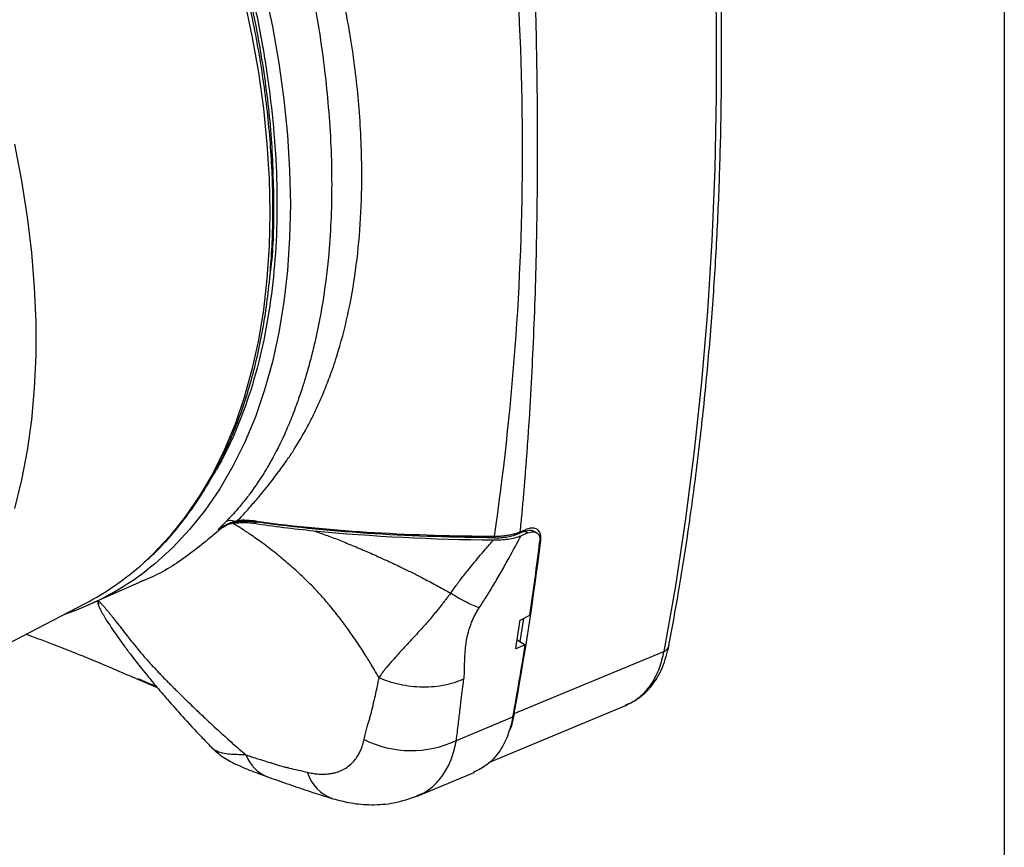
# Model space of a CAD drawing. Header units: millimetres. Extents: x 19 to 819, y 19 to 629.
# Tile 34 of 36: x 749 to 819, y 445 to 504. Entities that reach past the tile are written whole.
import ezdxf

# ---------------------------------------------------------------- set-up
doc = ezdxf.new("R2010")
doc.units = ezdxf.units.MM
doc.header["$LTSCALE"] = 3
doc.layers.add('TEXT', color=140, linetype='Continuous', lineweight=25)

msp = doc.modelspace()

# ---------------------------------------------------------------- linework, layer by layer
for p, q in [((762.857, 467.904), (763.481, 468.238)), ((763.58, 468.291), (763.428, 468.225)), ((765.445, 468.373), (765.617, 468.448)), ((763.092, 468.006), (762.857, 467.904)), ((784.785, 467.785), (784.401, 467.629)), ((784.5, 467.768), (784.884, 467.924)), ((785.041, 467.678), (784.553, 467.48)), ((785.041, 467.678), (784.802, 467.792)), ((785.64, 467.71), (785.392, 467.828)), ((753.571, 462.522), (757.612, 464.31)), ((736.773, 453.98), (753.34, 462.622)), ((754.107, 462.759), (754.274, 462.797)), ((754.274, 462.797), (754.311, 462.557)), ((784.488, 461.437), (785.183, 461.802)), ((784.716, 461.557), (784.465, 459.913)), ((784.855, 459.664), (784.171, 459.368)), ((784.276, 460.033), (784.465, 459.913)), ((784.465, 459.913), (784.855, 459.664)), ((784.062, 454.747), (794.774, 459.19)), ((757.683, 456.991), (757.156, 457.221)), ((757.157, 457.179), (758.509, 456.602)), ((758.468, 456.649), (757.683, 456.991)), ((782.253, 451.229), (791.994, 455.291)), ((784.01, 454.728), (784.062, 454.747)), ((792.055, 455.351), (791.982, 455.32)), ((779.925, 452.822), (783.967, 454.497)), ((777.121, 448.837), (781.19, 450.533))]:
    msp.add_line(p, q)
at = {"flags": 128}
for points in [[(794.774, 548.39), (795.605, 542.719), (796.332, 537.086), (796.957, 531.495), (797.478, 525.948), (797.895, 520.45), (798.208, 515.001), (798.416, 509.606), (798.521, 504.267), (798.521, 498.987), (798.416, 493.769), (798.208, 488.615), (797.895, 483.528), (797.478, 478.511), (796.957, 473.566), (796.332, 468.696), (795.605, 463.903), (794.774, 459.19)], [(747.246, 545.583), (749.02, 543.262), (750.737, 540.874), (752.392, 538.426), (753.982, 535.925), (755.503, 533.374), (756.951, 530.782), (758.323, 528.154), (759.615, 525.497), (760.824, 522.816), (761.947, 520.119), (762.983, 517.411), (763.927, 514.7), (764.778, 511.992), (765.534, 509.293), (766.192, 506.61), (766.752, 503.95), (767.212, 501.318), (767.571, 498.722), (767.829, 496.166), (767.983, 493.659), (768.035, 491.205)], [(764.731, 505.93), (765.289, 503.282), (765.746, 500.664), (766.104, 498.08), (766.359, 495.538), (766.513, 493.042), (766.564, 490.601), (766.513, 488.218), (766.359, 485.9), (766.104, 483.653), (765.746, 481.482), (765.289, 479.392), (764.731, 477.388), (764.076, 475.475), (763.324, 473.658), (762.477, 471.941), (761.538, 470.328), (760.508, 468.823), (759.39, 467.43), (758.186, 466.151), (757.515, 465.522)], [(748.276, 495.517), (748.785, 492.897), (749.194, 490.308), (749.501, 487.757), (749.706, 485.251), (749.809, 482.795), (749.809, 480.395), (749.706, 478.058), (749.501, 475.788), (749.194, 473.592), (748.785, 471.475), (748.276, 469.442)], [(768.035, 491.205), (767.983, 488.81), (767.829, 486.481), (767.571, 484.223), (767.212, 482.041), (766.752, 479.94), (766.192, 477.927), (765.534, 476.004), (764.778, 474.178), (763.927, 472.452), (762.983, 470.831), (761.947, 469.319), (760.824, 467.919), (759.615, 466.634), (758.323, 465.468), (757.804, 465.052)]]:
    msp.add_lwpolyline(points, dxfattribs=at)
for centre, radius, start, end in [((763.734, 467.783), 0.782, 67.60881, 112.02402), ((764.152, 468.611), 0.159, 221.10763, 258.92851), ((765.724, 468.521), 0.102, 181.70237, 229.5971), ((784.684, 467.429), 2.032, 179.40943, 182.80878), ((784.334, 467.782), 0.167, 293.80458, 355.31626), ((784.718, 467.938), 0.167, 293.80242, 355.30792), ((582.213, 492.052), 205.267, 349.52902, 353.03634), ((573.01, 493.174), 214.48, 351.5892, 353.01191), ((743.948, 480.598), 20.282, 297.58521, 311.98294), ((745.334, 481.111), 20.332, 288.80205, 307.82915), ((578.496, 491.952), 208.24, 350.99796, 351.57373), ((585.1, 491.322), 202.248, 349.50928, 350.9944), ((794.55, 459.764), 0.616, 291.35995, 346.93781), ((776.685, 459.645), 7.553, 243.51213, 295.39913), ((767.43, 452.794), 2.777, 201.16815, 248.4587), ((772.038, 451.402), 2.919, 197.24106, 250.72492)]:
    msp.add_arc(centre, radius, start, end)
for points, knots in [([(705.452, 570.198), (705.838, 570.211), (707.063, 570.253), (709.351, 570.048), (712.308, 569.555), (715.452, 568.704), (718.588, 567.569), (721.698, 566.17), (724.793, 564.513), (727.887, 562.597), (730.997, 560.405), (734.133, 557.921), (737.276, 555.139), (740.237, 552.226), (742.983, 549.262), (745.513, 546.287), (747.964, 543.155), (750.326, 539.872), (752.585, 536.448), (754.717, 532.921), (756.706, 529.311), (758.541, 525.642), (760.203, 521.955), (761.691, 518.266), (763.002, 514.587), (764.196, 510.728), (765.239, 506.707), (766.076, 502.594), (766.66, 498.636), (767.003, 494.846), (767.116, 491.207), (767.003, 487.699), (766.66, 484.305), (766.076, 481.022), (765.241, 477.872), (764.188, 475.068), (763.273, 473.075), (762.68, 472.12), (762.531, 471.879)], [0, 0, 0, 0, 0.01232, 0.039144, 0.070026, 0.100864, 0.130905, 0.159999, 0.189134, 0.218266, 0.24736, 0.277401, 0.308238, 0.339124, 0.365945, 0.392706, 0.41953, 0.446825, 0.474203, 0.501647, 0.529088, 0.556465, 0.583764, 0.610584, 0.637346, 0.664169, 0.695052, 0.72589, 0.755931, 0.785025, 0.81416, 0.843291, 0.872386, 0.902427, 0.933264, 0.96415, 0.99097, 1, 1, 1, 1]), ([(766.865, 491.352), (766.826, 492.964), (766.748, 496.189), (766.118, 501.277), (765.12, 506.486), (763.725, 511.787), (761.957, 517.124), (759.831, 522.448), (757.367, 527.706), (754.59, 532.847), (751.526, 537.823), (748.204, 542.585), (744.657, 547.088), (740.919, 551.288), (737.025, 555.145), (733.014, 558.619), (728.922, 561.69), (724.796, 564.275), (721.754, 565.946), (720.119, 566.596), (719.845, 566.705)], [0, 0, 0, 0, 0.058134, 0.116267, 0.174401, 0.232535, 0.290669, 0.348802, 0.406936, 0.46507, 0.523204, 0.581337, 0.639471, 0.697605, 0.755739, 0.813872, 0.872006, 0.93014, 0.988274, 1, 1, 1, 1]), ([(795.143, 459.626), (795.386, 460.939), (795.912, 463.785), (796.601, 468.259), (797.236, 473.026), (797.768, 477.871), (798.201, 482.786), (798.534, 487.772), (798.766, 492.825), (798.898, 497.943), (798.928, 503.123), (798.857, 508.364), (798.685, 513.662), (798.411, 519.015), (798.037, 524.421), (797.56, 529.878), (796.983, 535.382), (796.299, 540.934), (795.687, 545.425), (795.266, 548.078), (795.143, 548.852)], [0, 0, 0, 0, 0.049377, 0.107055, 0.164766, 0.222508, 0.280281, 0.338082, 0.395912, 0.45377, 0.511658, 0.569575, 0.627523, 0.685505, 0.743521, 0.801576, 0.859672, 0.917813, 0.976004, 1, 1, 1, 1]), ([(757.602, 465.602), (757.829, 465.803), (758.485, 466.381), (759.488, 467.465), (760.614, 468.849), (761.621, 470.306), (762.515, 471.81), (763.302, 473.343), (764.011, 474.957), (764.643, 476.649), (765.195, 478.414), (765.667, 480.249), (766.058, 482.151), (766.367, 484.115), (766.594, 486.139), (766.739, 488.217), (766.801, 490.346), (766.78, 492.521), (766.678, 494.739), (766.493, 496.994), (766.228, 499.283), (765.881, 501.6), (765.455, 503.942), (764.951, 506.302), (764.369, 508.676), (763.712, 511.058), (762.982, 513.443), (762.181, 515.823), (761.314, 518.19), (760.386, 520.531), (759.407, 522.826), (758.405, 525.025), (757.447, 527.003), (756.575, 528.713), (755.586, 530.581), (754.847, 531.884), (754.375, 532.717)], [0, 0, 0, 0, 0.017484, 0.050446, 0.083776, 0.117466, 0.14775, 0.178059, 0.208388, 0.23873, 0.269084, 0.299443, 0.329806, 0.360168, 0.390526, 0.42088, 0.451224, 0.481559, 0.511881, 0.542188, 0.572478, 0.602748, 0.632993, 0.663208, 0.693384, 0.72351, 0.753569, 0.783534, 0.813358, 0.842958, 0.872168, 0.900592, 0.927018, 0.948359, 0.966957, 1, 1, 1, 1]), ([(763.439, 526.798), (763.525, 526.613), (763.811, 525.995), (764.247, 524.995), (764.74, 523.796), (765.388, 522.133), (766.029, 520.339), (766.677, 518.344), (767.304, 516.282), (767.958, 513.919), (768.545, 511.541), (769.001, 509.517), (769.57, 506.794), (770.087, 503.859), (770.513, 500.704), (770.877, 497.128), (771.075, 492.59), (770.861, 487.928), (770.382, 484.201), (769.911, 481.817), (769.497, 480.137), (769.208, 479.101), (768.905, 478.111), (768.562, 477.084), (768.133, 475.938), (767.507, 474.466), (766.849, 473.154), (766.037, 471.769), (765.392, 470.812), (764.791, 470.03), (764.403, 469.558), (764.06, 469.163), (763.731, 468.806), (763.522, 468.592), (763.441, 468.509)], [0, 0, 0, 0, 0.00814, 0.027018, 0.04337, 0.059781, 0.098292, 0.119705, 0.144343, 0.185647, 0.219902, 0.245603, 0.272421, 0.337518, 0.374108, 0.413389, 0.499936, 0.586609, 0.644517, 0.696369, 0.719319, 0.742173, 0.758346, 0.780098, 0.807031, 0.833327, 0.880275, 0.901707, 0.939306, 0.95732, 0.967732, 0.980275, 0.992322, 1, 1, 1, 1]), ([(764.267, 468.567), (764.352, 468.658), (764.554, 468.874), (764.903, 469.256), (765.361, 469.771), (765.852, 470.346), (766.537, 471.183), (767.189, 472.034), (767.847, 472.956), (768.488, 473.92), (769.085, 474.943), (769.642, 476.02), (770.037, 476.854), (770.447, 477.794), (770.9, 478.943), (771.851, 481.73), (772.858, 486.407), (773.2, 491.702), (773.119, 495.659), (772.933, 498.741), (772.578, 501.839), (772.086, 504.71), (771.671, 506.735), (771.255, 508.486), (770.805, 510.139), (770.37, 511.594), (769.926, 513.001), (769.37, 514.658), (768.691, 516.549), (767.853, 518.705), (766.942, 520.895), (766.175, 522.659), (765.554, 524.057), (765.122, 525.015), (764.676, 525.997), (764.403, 526.597), (764.267, 526.895)], [0, 0, 0, 0, 0.008197, 0.019417, 0.033698, 0.05269, 0.067662, 0.101882, 0.119072, 0.136336, 0.171286, 0.189061, 0.206796, 0.224379, 0.247374, 0.276078, 0.38703, 0.499501, 0.53816, 0.575066, 0.643286, 0.679422, 0.703939, 0.733471, 0.756994, 0.776966, 0.797552, 0.81874, 0.849567, 0.880168, 0.912932, 0.945213, 0.957161, 0.973923, 0.987, 1, 1, 1, 1]), ([(784.5, 467.768), (784.541, 468.193), (784.621, 469.02), (784.729, 470.234), (784.826, 471.384), (784.912, 472.47), (784.988, 473.491), (785.119, 475.327), (785.279, 477.916), (785.509, 482.566), (785.691, 488.338), (785.76, 495.399), (785.691, 502.593), (785.509, 508.697), (785.279, 513.751), (785.097, 516.995), (784.909, 519.892), (784.727, 522.427), (784.579, 524.229), (784.5, 525.182)], [0, 0, 0, 0, 0.024017, 0.046765, 0.068243, 0.088451, 0.107391, 0.12506, 0.190258, 0.25, 0.378547, 0.5, 0.621452, 0.75, 0.809742, 0.87494, 0.911549, 0.953235, 1, 1, 1, 1]), ([(782.652, 467.45), (783.284, 471.846), (783.792, 476.354), (784.481, 485.58), (784.659, 490.295), (784.659, 499.898), (784.48, 504.767), (783.792, 514.644), (783.284, 519.653), (782.652, 524.732)], [0, 0, 0, 0, 0.25, 0.25, 0.5, 0.5, 0.75, 0.75, 1, 1, 1, 1]), ([(766.561, 485.976), (766.597, 486.219), (766.844, 487.91), (766.855, 489.764), (766.865, 491.352)], [0, 0, 0, 0, 0.1433558, 1, 1, 1, 1]), ([(763.441, 468.509), (763.409, 468.476), (763.34, 468.405), (763.235, 468.296), (763.118, 468.175), (762.991, 468.042), (762.903, 467.951), (762.857, 467.904)], [0, 0, 0, 0, 0.15144, 0.327079, 0.527012, 0.751303, 1, 1, 1, 1]), ([(762.857, 467.904), (762.898, 467.934), (762.983, 467.999), (763.109, 468.082), (763.252, 468.17), (763.464, 468.286), (763.734, 468.408), (763.945, 468.478), (764.032, 468.507)], [0, 0, 0, 0, 0.118161, 0.250102, 0.343397, 0.500066, 0.792969, 1, 1, 1, 1]), ([(763.914, 468.365), (763.872, 468.358), (763.788, 468.343), (763.669, 468.314), (763.554, 468.278), (763.412, 468.221), (763.248, 468.137), (763.143, 468.049), (763.09, 468.004)], [0, 0, 0, 0, 0.124811, 0.249711, 0.375161, 0.501664, 0.748811, 1, 1, 1, 1]), ([(764.135, 468.463), (764.119, 468.459), (764.083, 468.45), (764.03, 468.436), (763.974, 468.422), (763.908, 468.405), (763.838, 468.384), (763.768, 468.362), (763.713, 468.343), (763.668, 468.326), (763.633, 468.313), (763.607, 468.303), (763.592, 468.296), (763.582, 468.292), (763.586, 468.294), (763.588, 468.295)], [0, 0, 0, 0, 0.0750048, 0.1588169, 0.2524352, 0.3508614, 0.5021617, 0.6195048, 0.7203715, 0.8048607, 0.8731186, 0.925389, 0.9621775, 0.9849589, 1, 1, 1, 1]), ([(774.384, 457.309), (774.363, 457.347), (774.283, 457.491), (774.098, 457.81), (773.795, 458.317), (773.347, 459.038), (772.788, 459.895), (772.216, 460.714), (771.705, 461.406), (771.332, 461.888), (771.02, 462.281), (770.763, 462.599), (770.489, 462.922), (770.104, 463.35), (769.619, 463.859), (769.06, 464.412), (768.549, 464.886), (768.035, 465.345), (767.532, 465.779), (766.847, 466.341), (766.089, 466.927), (765.239, 467.528), (764.532, 467.991), (764.103, 468.251), (763.914, 468.365)], [0, 0, 0, 0, 0.008911, 0.033558, 0.074842, 0.128233, 0.204198, 0.279401, 0.326609, 0.37398, 0.399128, 0.424901, 0.454056, 0.481791, 0.536296, 0.58978, 0.632826, 0.669743, 0.721782, 0.759712, 0.838864, 0.904509, 0.95789, 1, 1, 1, 1]), ([(763.916, 468.366), (763.939, 468.369), (763.988, 468.377), (764.071, 468.388), (764.164, 468.399), (764.287, 468.411), (764.449, 468.422), (764.707, 468.43), (764.978, 468.423), (765.244, 468.401), (765.378, 468.383), (765.445, 468.373)], [0, 0, 0, 0, 0.054644, 0.114575, 0.179942, 0.250857, 0.365168, 0.501215, 0.750092, 0.875515, 1, 1, 1, 1]), ([(764.032, 468.507), (764.073, 468.518), (764.151, 468.541), (764.229, 468.559), (764.267, 468.567)], [0, 0, 0, 0, 0.513453, 1, 1, 1, 1]), ([(764.137, 468.454), (764.153, 468.458), (764.187, 468.465), (764.245, 468.476), (764.297, 468.483), (764.334, 468.487), (764.355, 468.489), (764.366, 468.49), (764.371, 468.491)], [0, 0, 0, 0, 0.236257, 0.499457, 0.747599, 0.873105, 0.936361, 1, 1, 1, 1]), ([(765.617, 468.448), (765.556, 468.456), (765.437, 468.471), (765.263, 468.487), (765.095, 468.499), (764.935, 468.506), (764.782, 468.509), (764.637, 468.507), (764.5, 468.501), (764.414, 468.494), (764.371, 468.491)], [0, 0, 0, 0, 0.138481, 0.273212, 0.404118, 0.531142, 0.654244, 0.77341, 0.888649, 1, 1, 1, 1]), ([(765.622, 468.518), (768.389, 468.143), (771.206, 467.882), (776.913, 467.542), (779.778, 467.464), (782.652, 467.45)], [0, 0, 0, 0, 0.5, 0.5, 1, 1, 1, 1]), ([(782.654, 467.33), (779.786, 467.352), (776.919, 467.439), (771.232, 467.795), (768.413, 468.064), (765.658, 468.443)], [0, 0, 0, 0, 0.5, 0.5, 1, 1, 1, 1]), ([(763.09, 468.004), (762.265, 467.308), (760.614, 465.915), (758.617, 464.683), (757.42, 464.234), (757.226, 464.161)], [0, 0, 0, 0, 0.4557259, 0.9114467, 1, 1, 1, 1]), ([(769.703, 467.838), (769.846, 467.789), (770.137, 467.69), (770.58, 467.53), (771.036, 467.359), (771.505, 467.177), (771.989, 466.983), (772.486, 466.779), (772.997, 466.563), (773.522, 466.337), (774.061, 466.101), (774.56, 465.878), (775.196, 465.592), (775.896, 465.259), (776.706, 464.863), (777.545, 464.436), (778.483, 463.941), (779.167, 463.56), (779.515, 463.366)], [0, 0, 0, 0, 0.042292, 0.086077, 0.131364, 0.17816, 0.226472, 0.276305, 0.327662, 0.380548, 0.434964, 0.490912, 0.532294, 0.628407, 0.70569, 0.782478, 0.889188, 1, 1, 1, 1]), ([(781.56, 462.322), (781.646, 462.452), (781.82, 462.716), (782.078, 463.123), (782.34, 463.546), (782.606, 463.986), (782.875, 464.442), (783.244, 465.082), (783.805, 466.095), (784.269, 466.953), (784.553, 467.48)], [0, 0, 0, 0, 0.076734, 0.156403, 0.239039, 0.32467, 0.413321, 0.505016, 0.696257, 1, 1, 1, 1]), ([(782.585, 467.178), (782.939, 467.175), (783.286, 467.196), (783.964, 467.294), (784.284, 467.37), (784.553, 467.48)], [0, 0, 0, 0, 0.5, 0.5, 1, 1, 1, 1]), ([(782.652, 467.45), (782.708, 467.45), (782.82, 467.449), (782.988, 467.455), (783.154, 467.464), (783.317, 467.479), (783.478, 467.499), (783.687, 467.532), (783.942, 467.584), (784.235, 467.665), (784.412, 467.734), (784.5, 467.768)], [0, 0, 0, 0, 0.083737, 0.167374, 0.250775, 0.333809, 0.416345, 0.498259, 0.663058, 0.830671, 1, 1, 1, 1]), ([(782.654, 467.33), (782.814, 467.329), (782.972, 467.334), (783.285, 467.359), (783.439, 467.378), (783.882, 467.454), (784.16, 467.531), (784.401, 467.629)], [0, 0, 0, 0, 0.25, 0.25, 0.5, 0.5, 1, 1, 1, 1]), ([(784.802, 467.792), (784.913, 467.824), (785.133, 467.889), (785.334, 467.879), (785.389, 467.828), (785.391, 467.826)], [0, 0, 0, 0, 0.49244, 0.984457, 1, 1, 1, 1]), ([(785.966, 467.166), (785.969, 467.199), (785.976, 467.266), (785.977, 467.36), (785.971, 467.45), (785.957, 467.535), (785.925, 467.655), (785.858, 467.794), (785.729, 467.924), (785.562, 468.005), (785.382, 468.031), (785.209, 468.019), (785.05, 467.986), (784.94, 467.945), (784.884, 467.924)], [0, 0, 0, 0, 0.050593, 0.10069, 0.150557, 0.20046, 0.250665, 0.375795, 0.500286, 0.625292, 0.749956, 0.833477, 0.916363, 1, 1, 1, 1]), ([(785.041, 467.678), (785.174, 467.733), (785.3, 467.76), (785.471, 467.758), (785.523, 467.75), (785.621, 467.722), (785.665, 467.7), (785.782, 467.617), (785.839, 467.535), (785.904, 467.334), (785.913, 467.213), (785.896, 467.08)], [0, 0, 0, 0, 0.25, 0.25, 0.375, 0.375, 0.5, 0.5, 0.75, 0.75, 1, 1, 1, 1]), ([(779.515, 463.366), (779.584, 463.465), (779.725, 463.668), (779.951, 463.978), (780.196, 464.304), (780.461, 464.646), (780.772, 465.036), (781.132, 465.478), (781.555, 465.985), (782.042, 466.555), (782.394, 466.958), (782.585, 467.178)], [0, 0, 0, 0, 0.073458, 0.151883, 0.235301, 0.323731, 0.417193, 0.540976, 0.672552, 0.821596, 1, 1, 1, 1]), ([(779.515, 463.366), (779.458, 463.291), (779.344, 463.141), (779.173, 462.921), (779.005, 462.705), (778.754, 462.384), (778.46, 462.017), (778.109, 461.592), (777.786, 461.215), (777.314, 460.688), (776.805, 460.146), (776.305, 459.601), (775.939, 459.206), (775.599, 458.824), (775.303, 458.483), (775.03, 458.176), (774.782, 457.895), (774.604, 457.651), (774.47, 457.444), (774.415, 457.356), (774.384, 457.309)], [0, 0, 0, 0, 0.0311147, 0.0618417, 0.0921584, 0.122043, 0.1980459, 0.2507097, 0.31094, 0.3704006, 0.5003418, 0.5810833, 0.6501498, 0.7104236, 0.7864792, 0.8374318, 0.8862741, 0.9512524, 0.9736699, 1, 1, 1, 1]), ([(781.56, 462.322), (781.439, 462.359), (781.299, 462.411), (780.989, 462.542), (780.819, 462.622), (780.46, 462.805), (780.271, 462.909), (779.892, 463.129), (779.701, 463.247), (779.515, 463.366)], [0, 0, 0, 0, 0.25, 0.25, 0.5, 0.5, 0.75, 0.75, 1, 1, 1, 1]), ([(754.517, 462.061), (754.502, 462.089), (754.459, 462.165), (754.401, 462.277), (754.35, 462.387), (754.299, 462.514), (754.268, 462.621), (754.264, 462.717), (754.27, 462.765), (754.282, 462.803), (754.292, 462.824), (754.297, 462.834)], [0, 0, 0, 0, 0.0925733, 0.2500261, 0.3890244, 0.4983457, 0.7473346, 0.8396073, 0.9155281, 0.9588441, 1, 1, 1, 1]), ([(754.296, 462.833), (754.348, 462.779), (754.453, 462.668), (754.611, 462.492), (754.807, 462.269), (755.032, 461.998), (755.3, 461.668), (755.598, 461.285), (755.951, 460.826), (756.311, 460.358), (756.799, 459.73), (757.338, 459.08), (757.908, 458.436), (758.318, 457.992), (758.627, 457.663), (758.935, 457.344), (759.17, 457.104), (759.361, 456.911), (759.499, 456.775), (759.669, 456.603), (760.014, 456.259), (760.541, 455.74), (761.217, 455.086), (762.043, 454.304), (762.929, 453.485), (763.751, 452.742), (764.367, 452.2), (764.681, 451.929), (764.84, 451.792)], [0, 0, 0, 0, 0.015163, 0.031335, 0.048525, 0.076399, 0.104858, 0.137129, 0.178371, 0.226238, 0.26006, 0.342584, 0.395514, 0.428762, 0.459811, 0.482451, 0.513942, 0.524081, 0.534333, 0.550766, 0.570311, 0.627315, 0.691449, 0.748952, 0.843362, 0.920665, 0.959756, 1, 1, 1, 1]), ([(755.037, 461.201), (755.006, 461.244), (754.815, 461.512), (754.653, 461.81), (754.517, 462.061)], [0, 0, 0, 0, 0.159857, 1, 1, 1, 1]), ([(780.462, 457.232), (780.468, 457.273), (780.479, 457.357), (780.491, 457.484), (780.5, 457.627), (780.507, 457.799), (780.505, 457.962), (780.51, 458.142), (780.52, 458.488), (780.54, 458.982), (780.596, 459.673), (780.717, 460.382), (780.908, 461.019), (781.094, 461.476), (781.233, 461.768), (781.386, 462.05), (781.503, 462.232), (781.56, 462.322)], [0, 0, 0, 0, 0.0250269, 0.0512034, 0.0785535, 0.1152339, 0.1608579, 0.1855797, 0.2309088, 0.3824749, 0.499107, 0.6568623, 0.7964171, 0.8502846, 0.9018856, 0.9516361, 1, 1, 1, 1]), ([(755.033, 461.199), (755.157, 461.009), (755.474, 460.518), (755.997, 459.782), (756.514, 459.081), (756.922, 458.547), (757.311, 458.052), (757.783, 457.469), (758.432, 456.686), (759.288, 455.684), (760.383, 454.454), (761.419, 453.325), (762.115, 452.607), (762.341, 452.374)], [0, 0, 0, 0, 0.068986, 0.177479, 0.256518, 0.312445, 0.360845, 0.425891, 0.513342, 0.625603, 0.761366, 0.922535, 1, 1, 1, 1]), ([(749.128, 460.424), (750.111, 460.06), (751.366, 459.594), (753.003, 458.938), (754.186, 458.454), (755.607, 457.857), (756.633, 457.406), (757.139, 457.183)], [0, 0, 0, 0, 0.364858, 0.465963, 0.611688, 0.808257, 1, 1, 1, 1]), ([(791.997, 455.292), (792.358, 455.475), (793.101, 455.853), (794.009, 456.799), (794.753, 458.037), (795.015, 459.084), (795.149, 459.62)], [0, 0, 0, 0, 0.23034, 0.474211, 0.730377, 1, 1, 1, 1]), ([(794.774, 459.19), (794.674, 458.777), (794.474, 457.954), (793.956, 456.931), (793.284, 456.106), (792.642, 455.574), (792.189, 455.401), (792.055, 455.351)], [0, 0, 0, 0, 0.227217, 0.453488, 0.678442, 0.90508, 1, 1, 1, 1]), ([(773.316, 452.884), (773.347, 453.03), (773.405, 453.303), (773.497, 453.689), (773.576, 453.944), (773.638, 454.126), (773.689, 454.291), (773.787, 454.639), (773.921, 455.179), (774.079, 455.834), (774.211, 456.436), (774.312, 456.916), (774.362, 457.188), (774.384, 457.309)], [0, 0, 0, 0, 0.101508, 0.191006, 0.267567, 0.283425, 0.321399, 0.383772, 0.522249, 0.684059, 0.822876, 0.921428, 1, 1, 1, 1]), ([(780.462, 457.232), (780.07, 457.042), (779.614, 456.886), (778.612, 456.677), (778.068, 456.624), (776.961, 456.638), (776.399, 456.705), (775.335, 456.94), (774.832, 457.109), (774.384, 457.309)], [0, 0, 0, 0, 0.25, 0.25, 0.5, 0.5, 0.75, 0.75, 1, 1, 1, 1]), ([(779.925, 452.822), (779.972, 453.22), (780.061, 453.964), (780.182, 455.006), (780.288, 455.889), (780.376, 456.612), (780.436, 457.044), (780.462, 457.232)], [0, 0, 0, 0, 0.2750966, 0.512631, 0.7126143, 0.8750618, 1, 1, 1, 1]), ([(784.062, 454.747), (783.976, 454.319), (783.876, 453.817), (783.672, 453.418), (783.642, 453.359)], [0, 0, 0, 0, 0.853063, 1, 1, 1, 1]), ([(783.967, 454.497), (783.853, 454.023), (783.624, 453.075), (782.988, 451.939), (782.178, 451.045), (781.49, 450.696), (781.153, 450.525)], [0, 0, 0, 0, 0.252544, 0.505082, 0.757498, 1, 1, 1, 1]), ([(769.251, 450.537), (769.311, 450.523), (769.434, 450.494), (769.616, 450.461), (769.798, 450.434), (769.98, 450.414), (770.161, 450.402), (770.341, 450.397), (770.521, 450.401), (770.729, 450.416), (770.963, 450.447), (771.248, 450.509), (771.533, 450.597), (771.859, 450.749), (772.194, 450.958), (772.528, 451.262), (772.787, 451.588), (772.982, 451.915), (773.124, 452.224), (773.237, 452.545), (773.29, 452.772), (773.316, 452.884)], [0, 0, 0, 0, 0.029884, 0.060147, 0.090797, 0.121845, 0.1533, 0.185175, 0.21748, 0.250226, 0.300016, 0.350528, 0.418386, 0.475828, 0.567479, 0.658811, 0.750199, 0.815432, 0.878748, 0.940241, 1, 1, 1, 1]), ([(777.104, 448.867), (777.272, 448.93), (777.766, 449.114), (778.445, 449.679), (779.122, 450.527), (779.639, 451.57), (779.83, 452.404), (779.925, 452.822)], [0, 0, 0, 0, 0.113586, 0.335478, 0.557099, 0.778575, 1, 1, 1, 1]), ([(762.332, 452.371), (762.559, 452.159), (763.04, 451.711), (763.908, 451.219), (764.785, 450.816), (765.59, 450.508), (766.146, 450.307), (766.408, 450.212)], [0, 0, 0, 0, 0.229646, 0.486077, 0.670187, 0.844713, 1, 1, 1, 1]), ([(762.339, 452.372), (762.395, 452.315), (762.515, 452.193), (762.813, 452.023), (763.236, 451.895), (763.793, 451.834), (764.309, 451.831), (764.684, 451.803), (764.84, 451.792)], [0, 0, 0, 0, 0.121379, 0.262025, 0.50225, 0.703585, 0.876546, 1, 1, 1, 1]), ([(764.84, 451.792), (764.947, 451.755), (765.171, 451.677), (765.52, 451.562), (765.867, 451.45), (766.159, 451.359), (766.391, 451.288), (766.547, 451.244), (766.689, 451.204), (766.81, 451.166), (766.947, 451.12), (767.094, 451.072), (767.256, 451.024), (767.428, 450.976), (767.59, 450.933), (767.763, 450.89), (768.09, 450.812), (768.59, 450.694), (769.029, 450.59), (769.251, 450.537)], [0, 0, 0, 0, 0.07166, 0.150292, 0.235934, 0.307674, 0.348843, 0.394995, 0.416262, 0.446534, 0.477736, 0.508289, 0.545532, 0.58904, 0.627389, 0.658825, 0.710509, 0.854381, 1, 1, 1, 1]), ([(766.409, 450.212), (766.913, 450.032), (767.923, 449.67), (769.481, 449.142), (770.532, 448.815), (771.075, 448.647)], [0, 0, 0, 0, 0.324924, 0.651686, 1, 1, 1, 1]), ([(771.075, 448.647), (771.505, 448.533), (772.422, 448.292), (773.902, 448.177), (775.529, 448.291), (776.579, 448.652), (777.13, 448.842)], [0, 0, 0, 0, 0.2083125, 0.4445015, 0.7088171, 1, 1, 1, 1])]:
    msp.add_open_spline(points, degree=3, knots=knots)
for points in [[(765.622, 468.518), (765.146, 468.582), (764.69, 468.604), (764.267, 468.567)], [(764.267, 468.567), (764.296, 468.526), (764.334, 468.497), (764.371, 468.491)], [(765.445, 468.373), (766.845, 468.163), (768.264, 467.98), (769.703, 467.838)], [(765.658, 468.443), (765.644, 468.445), (765.631, 468.446), (765.617, 468.448)], [(769.703, 467.838), (773.93, 467.419), (778.257, 467.223), (782.585, 467.178)]]:
    msp.add_open_spline(points, degree=3)
at = {"layer": 'TEXT'}
msp.add_line((819.15, 628.65), (819.15, 19.05), dxfattribs=at)

doc.saveas('drawing.dxf')
